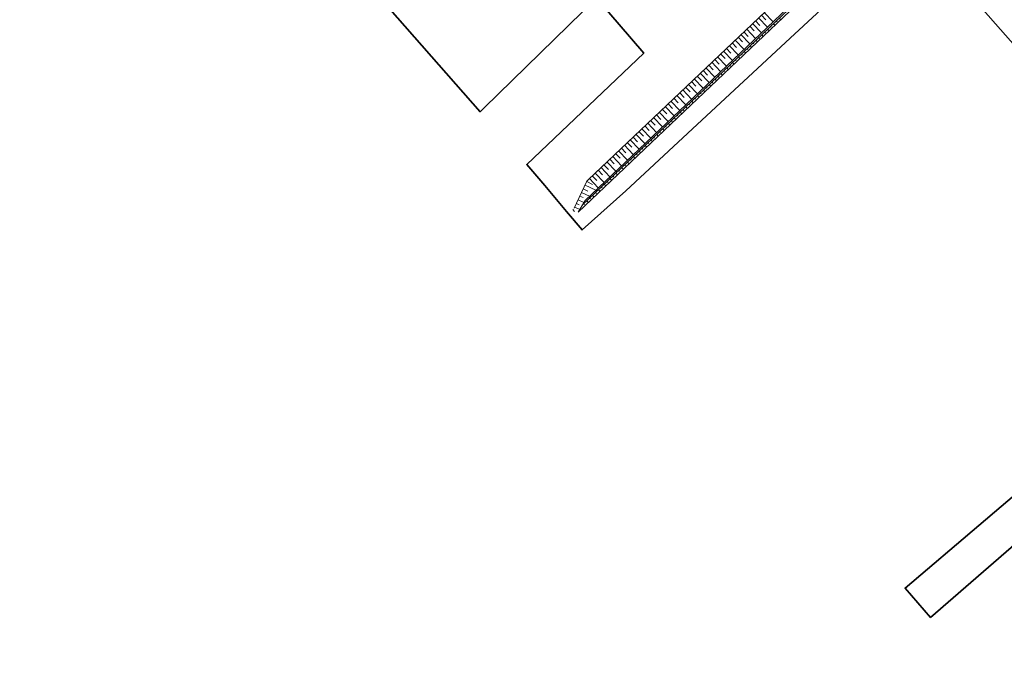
# Model space of a CAD drawing. Header units: metres. Extents: x 103182 to 107392, y 427230 to 428724.
# Tile 2 of 42: x 103901 to 104207, y 427850 to 428051. Entities that reach past the tile are written whole.
import ezdxf

# ---------------------------------------------------------------- set-up
doc = ezdxf.new("R2010")
doc.units = ezdxf.units.M
for name, color, linetype, lineweight in [('N-GV-GW-TALUD_TEEN-G', 90, 'Continuous', 35), ('N-WE-GW-TALUD_KRUIN-G', 90, 'Continuous', 35), ('N-WE-GW-TALUDARCERING-S', 96, 'Continuous', 25), ('N-WE-GW-TALUDARCERING_KORT-G', 96, 'Continuous', 50), ('N-WE-GW-TALUDARCERING_LANG-G', 96, 'Continuous', 18), ('N-WE-KG-GRENS_BESTEMMINGSPLAN-G', 150, 'KG-BESTEMMINGSPLAN', 35)]:
    doc.layers.add(name, color=color, linetype=linetype, lineweight=lineweight)
doc.linetypes.add('KG-BESTEMMINGSPLAN', pattern='A,3.4,-1,[183,NLCS.SHX,S=1,R=0,X=0,Y=0],-1', length=5.4)

# ---------------------------------------------------------------- blocks, each defined once
blk = doc.blocks.new('talud')
at = {"layer": 'N-GV-GW-TALUD_TEEN-G', "color": 251, "lineweight": 0, "ltscale": 10, "flags": 128}
for points in [[(104074.27, 427990.84), (104140.13, 428053.39, -0.032914), (104185.67, 428091.25, 0.010428), (104201.58, 428103.31, 0.010428)], [(104076.4, 427994.52), (104139.3, 428054.26, -0.032914), (104184.96, 428092.22, 0.010428), (104200.83, 428104.25, 0.010428)]]:
    blk.add_lwpolyline(points, format="xyb", dxfattribs=at)
blk.add_lwpolyline([(104074.27, 427990.84), (104076.4, 427994.52)], dxfattribs=at)
at = {"layer": 'N-WE-GW-TALUD_KRUIN-G', "color": 251, "lineweight": 0, "ltscale": 10, "flags": 128}
blk.add_lwpolyline([(104075.51, 427992.99), (104139.64, 428053.89, -0.032914), (104185.26, 428091.81, 0.010428), (104201.14, 428103.86, 0.010428)], format="xyb", dxfattribs=at)
at = {"layer": 'N-WE-GW-TALUD_KRUIN-G', "color": 251, "lineweight": 0, "ltscale": 0.2, "flags": 128}
blk.add_lwpolyline([(104073.06, 427992.1), (104076.88, 428000.3, -0.094212), (104077.32, 428000.91), (104136.55, 428057.16, -0.032914), (104182.61, 428095.45, 0.003225), (104187.81, 428099.28, 0.003255)], format="xyb", dxfattribs=at)
at = {"layer": 'N-WE-GW-TALUDARCERING-S', "color": 251, "lineweight": 0, "flags": 128}
for points in [[(104074.77, 427991.7), (104073.22, 427992.43)], [(104074.61, 427993.16), (104073.74, 427993.56)], [(104076, 427993.89), (104074.27, 427994.69)], [(104073.1, 427991.04), (104072.62, 427991.68)]]:
    blk.add_lwpolyline(points, dxfattribs=at)
at = {"layer": 'N-WE-GW-TALUDARCERING_KORT-G', "color": 251, "lineweight": 0}
for p, q in [((104129.41, 428050.38), (104130.78, 428048.93)), ((104131.22, 428052.1), (104132.6, 428050.65)), ((104135.87, 428050.31), (104136.11, 428050.05)), ((104127.59, 428048.66), (104128.97, 428047.21)), ((104134.05, 428048.58), (104134.29, 428048.33)), ((104123.97, 428045.21), (104125.34, 428043.76)), ((104125.78, 428046.93), (104127.16, 428045.48)), ((104130.43, 428045.14), (104130.67, 428044.89)), ((104132.24, 428046.86), (104132.48, 428046.61)), ((104120.34, 428041.77), (104121.72, 428040.32)), ((104122.15, 428043.49), (104123.53, 428042.04)), ((104126.8, 428041.7), (104127.04, 428041.44)), ((104128.61, 428043.42), (104128.86, 428043.17)), ((104116.72, 428038.33), (104118.09, 428036.88)), ((104118.53, 428040.05), (104119.91, 428038.6)), ((104123.18, 428038.25), (104123.42, 428038)), ((104124.99, 428039.98), (104125.23, 428039.72)), ((104113.09, 428034.88), (104114.47, 428033.43)), ((104114.9, 428036.6), (104116.28, 428035.15)), ((104121.36, 428036.53), (104121.6, 428036.28)), ((104111.28, 428033.16), (104112.66, 428031.71)), ((104117.74, 428033.09), (104117.98, 428032.84)), ((104119.55, 428034.81), (104119.79, 428034.56)), ((104107.65, 428029.72), (104109.03, 428028.27)), ((104109.47, 428031.44), (104110.84, 428029.99)), ((104114.11, 428029.65), (104114.35, 428029.39)), ((104115.92, 428031.37), (104116.17, 428031.11)), ((104104.03, 428026.28), (104105.4, 428024.83)), ((104105.84, 428028), (104107.22, 428026.55)), ((104110.49, 428026.2), (104110.73, 428025.95)), ((104112.3, 428027.93), (104112.54, 428027.67)), ((104100.4, 428022.83), (104101.78, 428021.38)), ((104102.21, 428024.55), (104103.59, 428023.1)), ((104106.86, 428022.76), (104107.1, 428022.51)), ((104108.67, 428024.48), (104108.91, 428024.23)), ((104098.59, 428021.11), (104099.97, 428019.66)), ((104105.05, 428021.04), (104105.29, 428020.79)), ((104094.96, 428017.67), (104096.34, 428016.22)), ((104096.78, 428019.39), (104098.15, 428017.94)), ((104101.42, 428017.6), (104101.66, 428017.34)), ((104103.24, 428019.32), (104103.48, 428019.06)), ((104091.34, 428014.22), (104092.71, 428012.77)), ((104093.15, 428015.95), (104094.53, 428014.5)), ((104097.8, 428014.15), (104098.04, 428013.9)), ((104099.61, 428015.87), (104099.85, 428015.62)), ((104087.71, 428010.78), (104089.09, 428009.33)), ((104089.52, 428012.5), (104090.9, 428011.05)), ((104094.17, 428010.71), (104094.41, 428010.46)), ((104095.98, 428012.43), (104096.22, 428012.18)), ((104084.09, 428007.34), (104085.46, 428005.89)), ((104085.9, 428009.06), (104087.28, 428007.61)), ((104092.36, 428008.99), (104092.6, 428008.73)), ((104082.27, 428005.62), (104083.65, 428004.17)), ((104088.73, 428005.55), (104088.97, 428005.29)), ((104090.55, 428007.27), (104090.79, 428007.01)), ((104078.65, 428002.17), (104080.02, 428000.72)), ((104080.46, 428003.9), (104081.84, 428002.44)), ((104085.11, 428002.1), (104085.35, 428001.85)), ((104086.92, 428003.82), (104087.16, 428003.57)), ((104075.86, 427998.11), (104077.31, 427997.44)), ((104076.92, 428000.38), (104078.75, 427999.43)), ((104081.48, 427998.66), (104081.72, 427998.41)), ((104083.29, 428000.38), (104083.54, 428000.13)), ((104074.81, 427995.85), (104075.81, 427995.38)), ((104077.86, 427995.22), (104078.1, 427994.96)), ((104079.67, 427996.94), (104079.91, 427996.68)), ((104076.04, 427993.49), (104076.28, 427993.24))]:
    blk.add_line(p, q, dxfattribs=at)
at = {"layer": 'N-WE-GW-TALUDARCERING_LANG-G', "color": 251, "lineweight": 0}
for p, q in [((104130.31, 428051.24), (104133.07, 428048.34)), ((104132.13, 428052.96), (104134.88, 428050.06)), ((104136.77, 428051.17), (104137.25, 428050.66)), ((104126.69, 428047.79), (104129.44, 428044.89)), ((104128.5, 428049.52), (104131.25, 428046.62)), ((104133.15, 428047.72), (104133.63, 428047.22)), ((104134.96, 428049.44), (104135.44, 428048.94)), ((104123.06, 428044.35), (104125.82, 428041.45)), ((104124.87, 428046.07), (104127.63, 428043.17)), ((104129.52, 428044.28), (104130, 428043.77)), ((104131.33, 428046), (104131.82, 428045.49)), ((104121.25, 428042.63), (104124, 428039.73)), ((104127.71, 428042.56), (104128.19, 428042.05)), ((104117.62, 428039.19), (104120.38, 428036.29)), ((104119.44, 428040.91), (104122.19, 428038.01)), ((104124.08, 428039.12), (104124.56, 428038.61)), ((104125.9, 428040.84), (104126.38, 428040.33)), ((104114, 428035.74), (104116.75, 428032.84)), ((104115.81, 428037.47), (104118.56, 428034.56)), ((104120.46, 428035.67), (104120.94, 428035.16)), ((104122.27, 428037.39), (104122.75, 428036.89)), ((104110.37, 428032.3), (104113.13, 428029.4)), ((104112.18, 428034.02), (104114.94, 428031.12)), ((104116.83, 428032.23), (104117.31, 428031.72)), ((104118.64, 428033.95), (104119.13, 428033.44)), ((104106.75, 428028.86), (104109.5, 428025.96)), ((104108.56, 428030.58), (104111.31, 428027.68)), ((104113.21, 428028.79), (104113.69, 428028.28)), ((104115.02, 428030.51), (104115.5, 428030)), ((104104.93, 428027.14), (104107.69, 428024.24)), ((104111.39, 428027.06), (104111.87, 428026.56)), ((104101.31, 428023.69), (104104.06, 428020.79)), ((104103.12, 428025.41), (104105.87, 428022.51)), ((104107.77, 428023.62), (104108.25, 428023.11)), ((104109.58, 428025.34), (104110.06, 428024.84)), ((104097.68, 428020.25), (104100.44, 428017.35)), ((104099.49, 428021.97), (104102.25, 428019.07)), ((104104.14, 428020.18), (104104.62, 428019.67)), ((104105.95, 428021.9), (104106.44, 428021.39)), ((104094.06, 428016.81), (104096.81, 428013.91)), ((104095.87, 428018.53), (104098.62, 428015.63)), ((104100.52, 428016.74), (104101, 428016.23)), ((104102.33, 428018.46), (104102.81, 428017.95)), ((104092.24, 428015.09), (104095, 428012.18)), ((104098.7, 428015.01), (104099.18, 428014.51)), ((104088.62, 428011.64), (104091.37, 428008.74)), ((104090.43, 428013.36), (104093.19, 428010.46)), ((104095.08, 428011.57), (104095.56, 428011.06)), ((104096.89, 428013.29), (104097.37, 428012.78)), ((104084.99, 428008.2), (104087.75, 428005.3)), ((104086.81, 428009.92), (104089.56, 428007.02)), ((104091.45, 428008.13), (104091.93, 428007.62)), ((104093.26, 428009.85), (104093.75, 428009.34)), ((104081.37, 428004.76), (104084.12, 428001.86)), ((104083.18, 428006.48), (104085.93, 428003.58)), ((104087.83, 428004.68), (104088.31, 428004.18)), ((104089.64, 428006.41), (104090.12, 428005.9)), ((104077.74, 428001.31), (104080.5, 427998.41)), ((104079.55, 428003.03), (104082.31, 428000.13)), ((104084.2, 428001.24), (104084.68, 428000.73)), ((104086.01, 428002.96), (104086.5, 428002.46)), ((104076.39, 427999.25), (104079.74, 427997.69)), ((104082.39, 427999.52), (104082.87, 427999.01)), ((104075.34, 427996.98), (104077.79, 427995.84)), ((104078.76, 427996.08), (104079.24, 427995.57)), ((104080.57, 427997.8), (104081.06, 427997.29)), ((104076.95, 427994.36), (104077.43, 427993.85))]:
    blk.add_line(p, q, dxfattribs=at)

msp = doc.modelspace()

# ---------------------------------------------------------------- linework, layer by layer
at = {"layer": 'N-WE-KG-GRENS_BESTEMMINGSPLAN-G', "ltscale": 0.5, "flags": 128}
msp.add_lwpolyline([(104214.729, 428037.473), (104221.687, 428043.842), (104287.399, 427969.46), (104244.656, 427932.46), (104175.899, 427874.051), (104183.839, 427864.914), (104219.857, 427896.207), (104219.307, 427896.871), (104248.874, 427922.434), (104267.289, 427898.769), (104292.447, 427867.539), (104282.59, 427859.541), (104320.203, 427813.264), (104292.818, 427792.072), (104309.197, 427771.111), (104325.575, 427750.149), (104310.106, 427739.339), (104289.235, 427724.067), (104336.793, 427662.54), (104343.257, 427654.003), (104370.485, 427618.153), (104379.648, 427605.722), (104416.51, 427631.681), (104439.401, 427599.148), (104451.49, 427606.998), (104477.216, 427565.197), (104433.471, 427538.748), (104442.25, 427531.579), (104445.583, 427529.356), (104450.462, 427526.262), (104458.676, 427521.459), (104508.242, 427549.935), (104524.464, 427527.358), (104549.577, 427542.378), (104565.681, 427532.216), (104534.089, 427480.35), (104533.094, 427478.823), (104540.777, 427474.21), (104569.454, 427457.702), (104586.267, 427448.579), (104625.533, 427426.338), (104649.267, 427415.664), (104663.062, 427412.401), (104686.796, 427408.251), (104700.364, 427411.982), (104733.294, 427425.325), (104742.047, 427427.697), (104744.951, 427428.283), (104733.96, 427456.558), (104760.624, 427467.192), (104760.577, 427467.309), (104776.347, 427468.815), (104780.318, 427431.256), (104781.55, 427431.293), (104781.698, 427429.662), (104815.519, 427433.517), (104814.776, 427437.53), (104808.619, 427501.252), (104804.913, 427557.81), (104802.665, 427592.92), (104798.178, 427681.685), (104793.94, 427770.666), (104790.697, 427832.996), (104788.699, 427883.872), (104787.702, 427919.236), (104788.694, 427949.687), (104793.184, 428006.033), (104795.673, 428037.26), (104803.147, 428143.177), (104806.89, 428181.579), (104806.638, 428209.043), (104802.646, 428240.985), (104795.669, 428272.862), (104787.197, 428298.265), (104776.626, 428323.261), (104764.838, 428343.338), (104743.788, 428377.94), (104717.387, 428420.81), (104693.719, 428458.794), (104629.36, 428563.379), (104613.236, 428582.82), (104577.251, 428625.967), (104554.504, 428652.515), (104549.762, 428657.905), (104557.548, 428643.281), (104548.35, 428635.922), (104531.652, 428658.818), (104531.664, 428658.803), (104542.282, 428666.906), (104526.342, 428685.901), (104517.314, 428678.814), (104514.077, 428683.253), (104504.58, 428694.639), (104513.584, 428701.2), (104508.061, 428708.548), (104498.726, 428701.106), (104492.053, 428708.459), (104478.332, 428724.248), (104427.347, 428674.401), (104427.035, 428674.096), (104426.57, 428673.626), (104324.701, 428570.524), (104255.503, 428500.039), (104233.116, 428477.235), (104217.83, 428491.254), (104187.974, 428460.269), (104199.979, 428448.702), (104193.027, 428441.433), (104187.032, 428435.349), (104182.776, 428434.11), (104179.391, 428434.097), (104174.372, 428436.845), (104169.366, 428440.958), (104167.597, 428439.123), (104156.248, 428449.163), (104125.811, 428477.048), (104078.803, 428426.147), (104015.781, 428357.944), (104000.048, 428340.918), (103926.852, 428261.707), (103937.905, 428251.384), (103948.957, 428241.062), (103944.092, 428235.927), (103923.582, 428214.121), (103915.275, 428202.884), (103902.457, 428185.545), (103900.647, 428183.665), (103907.376, 428175.901), (103908.998, 428177.388), (103919.857, 428187.41), (103936, 428202.307), (103961.524, 428178.041), (103940.402, 428157.623), (103931.667, 428149.227), (103942.103, 428136.99), (103945.465, 428133.328), (103977.871, 428096.768), (104011.253, 428059.104), (104018.093, 428051.312), (104043.784, 428022.047), (104045.025, 428023.31), (104079.98, 428057.451), (104094.634, 428040.255), (104058.293, 428005.653), (104063.849, 427999.123), (104070.638, 427991.068), (104075.461, 427985.344), (104089.035, 427997.511), (104111.241, 428018.132), (104140.118, 428044.932), (104171.963, 428074.481), (104182.351, 428074.029), (104210.243, 428042.373), (104214.729, 428037.473)], close=True, dxfattribs=at)

# ---------------------------------------------------------------- block references
at = {"layer": 'N-WE-GW-TALUD_KRUIN-G'}
msp.add_blockref('talud', (0, 0), dxfattribs=at)

doc.saveas('drawing.dxf')
